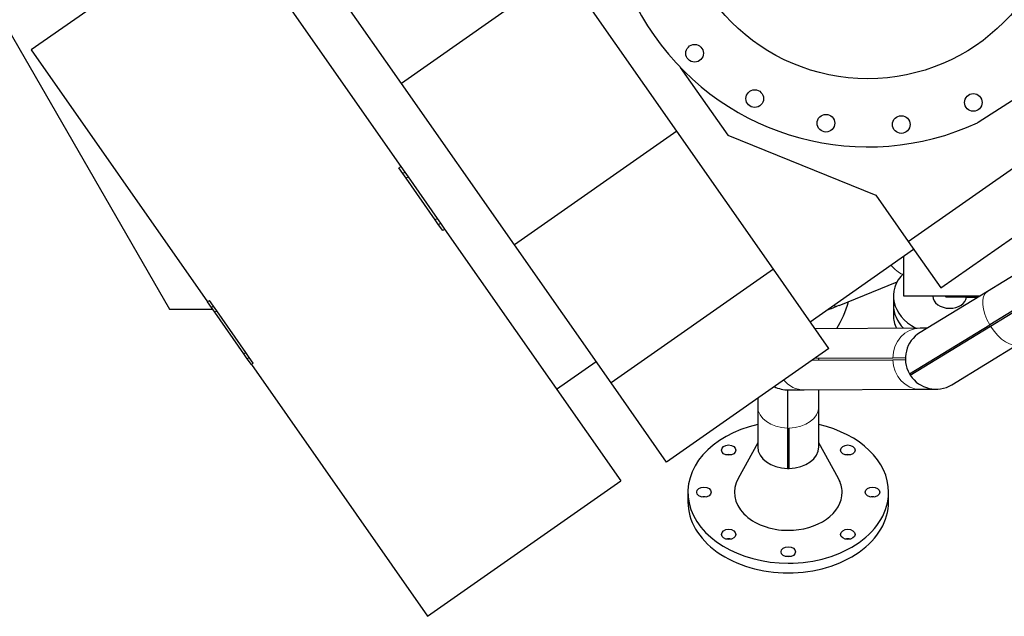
# Model space of a CAD drawing. Header units: inches. Extents: x 0 to 23760, y -13 to 16800.
# Tile 3 of 204: x 1990 to 3217, y 6240 to 6983. Entities that reach past the tile are written whole.
import ezdxf

# ---------------------------------------------------------------- set-up
doc = ezdxf.new("R2010")
doc.units = ezdxf.units.IN
doc.layers.add('254', color=7, linetype='Continuous', true_color=0xffffff)

msp = doc.modelspace()

# ---------------------------------------------------------------- linework, layer by layer
at = {"layer": '254', "color": 2, "linetype": 'Continuous', "lineweight": 25}
for p, q in [((1891.6, 7117.115), (2177.119, 6622.582)), ((2245.672, 7114.135), (2004.842, 6945.503)), ((2245.672, 7114.135), (2465.256, 6800.537)), ((2466.182, 6903.97), (2343.452, 7079.247)), ((2668.399, 7045.564), (2466.182, 6903.97)), ((2809.306, 6844.328), (2668.399, 7045.564)), ((2004.842, 6945.503), (2224.425, 6631.905)), ((3097.439, 6707.084), (3424.28, 6935.941)), ((2813.518, 6923.891), (2872.785, 6839.248)), ((2607.089, 6702.734), (2466.182, 6903.97)), ((3184.779, 6855.45), (3231.861, 6886.025)), ((3138.013, 6649.137), (3464.855, 6877.994)), ((2809.306, 6844.328), (2607.089, 6702.734)), ((2929.64, 6672.473), (2809.306, 6844.328)), ((2872.785, 6839.248), (3057.016, 6764.814)), ((2467.836, 6791.622), (2462.799, 6798.816)), ((2465.256, 6800.537), (2470.294, 6793.342)), ((2471.987, 6785.694), (2467.836, 6791.622)), ((2470.294, 6793.342), (2474.444, 6787.415)), ((2508.292, 6733.844), (2471.987, 6785.694)), ((2474.444, 6787.415), (2510.75, 6735.565)), ((3057.016, 6764.814), (3097.439, 6707.084)), ((2510.75, 6735.565), (2514.9, 6729.637)), ((2512.443, 6727.917), (2508.292, 6733.844)), ((2517.481, 6720.722), (2512.443, 6727.917)), ((2514.9, 6729.637), (2519.938, 6722.443)), ((2519.938, 6722.443), (2739.522, 6408.845)), ((2727.423, 6530.879), (2607.089, 6702.734)), ((3097.439, 6707.084), (3138.013, 6649.137)), ((2975.385, 6607.142), (3104.242, 6697.368)), ((3092.063, 6639.112), (3092.063, 6688.841)), ((2929.64, 6672.473), (2727.423, 6530.879)), ((2998.633, 6573.94), (2929.64, 6672.473)), ((3237.085, 6669.743), (3196.27, 6644.848)), ((3011.521, 6627.294), (3083.866, 6656.827)), ((3079.153, 6638.828), (3079.153, 6627.605)), ((3186.872, 6639.112), (3092.063, 6639.112)), ((3196.27, 6644.848), (3112.249, 6593.599)), ((3128.153, 6639.112), (3128.153, 6638.828)), ((3143.391, 6639.112), (3144.891, 6637.612)), ((3169.063, 6637.612), (3144.891, 6637.612)), ((3169.063, 6637.612), (3184.408, 6637.612)), ((2229.463, 6624.711), (2224.425, 6631.905)), ((2231.921, 6626.432), (2226.883, 6633.626)), ((2236.071, 6620.504), (2231.921, 6626.432)), ((3079.153, 6627.605), (3079.153, 6614.979)), ((3239.884, 6628.052), (3199.069, 6603.157)), ((3200.111, 6601.45), (3240.926, 6626.344)), ((2177.119, 6622.582), (2230.956, 6622.582)), ((2233.614, 6618.783), (2229.463, 6624.711)), ((2269.919, 6566.934), (2233.614, 6618.783)), ((2272.377, 6568.654), (2236.071, 6620.504)), ((3099.069, 6542.162), (3199.069, 6603.157)), ((3100.111, 6540.455), (3200.111, 6601.45)), ((3112.306, 6599.058), (2981.545, 6598.348)), ((3121.279, 6599.107), (3112.306, 6599.058)), ((3151.876, 6528.631), (3235.897, 6579.879)), ((2274.07, 6561.006), (2269.919, 6566.934)), ((2276.527, 6562.727), (2272.377, 6568.654)), ((2998.633, 6573.94), (2796.417, 6432.347)), ((2279.107, 6553.811), (2274.07, 6561.006)), ((2281.565, 6555.532), (2276.527, 6562.727)), ((2279.107, 6553.811), (2498.691, 6240.213)), ((2659.508, 6523.117), (2708.727, 6557.58)), ((2977.691, 6559.276), (3078.2, 6559.822)), ((3078.189, 6561.822), (2980.572, 6561.292)), ((2986.113, 6559.322), (2986.113, 6560.115)), ((3094.021, 6561.908), (3078.189, 6561.822)), ((3078.2, 6559.822), (3094.032, 6559.908)), ((2796.417, 6432.347), (2727.423, 6530.879)), ((2948.27, 6522.066), (2967.819, 6522.172)), ((2967.819, 6522.172), (3112.72, 6522.959)), ((2986.113, 6501.536), (2986.113, 6522.273)), ((3112.72, 6522.959), (3132.27, 6523.066)), ((2910.013, 6511.888), (2910.013, 6501.536)), ((2910.013, 6501.536), (2910.013, 6451.326)), ((2986.113, 6451.326), (2986.113, 6501.536)), ((2947.063, 6474.64), (2947.063, 6424.43)), ((2949.063, 6424.43), (2949.063, 6474.64)), ((2910.013, 6456.299), (2885.549, 6412.031)), ((3010.577, 6412.031), (2986.113, 6456.299)), ((2498.691, 6240.213), (2739.522, 6408.845)), ((2823.063, 6394.757), (2823.063, 6382.736)), ((3073.063, 6382.736), (3073.063, 6394.757))]:
    msp.add_line(p, q, dxfattribs=at)
at = {"layer": '254', "color": 110, "linetype": 'Continuous', "lineweight": 13}
for p, q in [((2465.256, 6800.537), (2462.799, 6798.816)), ((2470.294, 6793.342), (2467.836, 6791.622)), ((2474.444, 6787.415), (2471.987, 6785.694)), ((2510.75, 6735.565), (2508.292, 6733.844)), ((2514.9, 6729.637), (2512.443, 6727.917)), ((2519.938, 6722.443), (2517.481, 6720.722)), ((3169.063, 6637.612), (3169.063, 6639.112)), ((2224.425, 6631.905), (2226.883, 6633.626)), ((2229.463, 6624.711), (2231.921, 6626.432)), ((2233.614, 6618.783), (2236.071, 6620.504)), ((2269.919, 6566.934), (2272.377, 6568.654)), ((2274.07, 6561.006), (2276.527, 6562.727)), ((2279.107, 6553.811), (2281.565, 6555.532))]:
    msp.add_line(p, q, dxfattribs=at)
at = {"layer": '254', "color": 2, "linetype": 'Continuous', "lineweight": 25}
for centre, radius in [((3047.169, 7149.792), 240), ((2831.367, 6941.395), 11), ((2906.328, 6884.908), 11), ((3178.68, 6880.154), 11), ((2995.075, 6854.35), 11), ((3088.921, 6852.712), 11)]:
    msp.add_circle(centre, radius, dxfattribs=at)
for centre, radius, start, end in [((3047.169, 7149.792), 325, 135.143056, 294.856944), ((3180.421, 6862.159), 8, 294.856944, 303), ((3132.063, 6561.115), 38.05, 121.380984, 209.875009), ((2948.063, 6560.115), 38, 358.803429, 1.819345), ((2948.063, 6560.115), 38.05, 358.808096, 1.816893), ((3132.063, 6561.115), 38.05, 209.875224, 212.888169), ((3132.063, 6561.115), 38, 209.873027, 212.888942), ((3132.063, 6561.115), 38.05, 212.88696, 301.380984), ((2948.063, 6560.115), 38.05, 242.69019, 270.311387)]:
    msp.add_arc(centre, radius, start, end, dxfattribs=at)
at = {"layer": '254', "color": 110, "linetype": 'Continuous', "lineweight": 13}
for centre, major_axis, ratio, start_param, end_param in [((3076.285, 6729.178), (-26.399, 64.669), 0.38760867, 2.32161225, 2.72638682), ((3216.084, 6612.363), (19.814, -32.484), 0.50791528, 3.14159265, 4.68610475), ((2985.122, 6691.963), (-26.399, 64.669), 0.38760867, 2.86520595, 2.94678918), ((2985.122, 6691.963), (-26.399, 64.669), 0.38760867, 2.94678918, 3.1416661), ((3216.084, 6612.363), (19.814, -32.484), 0.50791528, 4.73867322, 6.28318531), ((3112.513, 6561.009), (0.207, -38.049), 0.90225069, 3.14159265, 4.68610475), ((3112.513, 6561.009), (0.207, -38.049), 0.90225069, 4.73867322, 6.28318531), ((2967.612, 6560.221), (0.207, -38.049), 0.90225069, 5.44929358, 6.28318531), ((2948.063, 6501.536), (38.05, 0), 0.70710678, 3.14159265, 4.68610475), ((2948.063, 6501.536), (38.05, 0), 0.70710678, 4.73867322, 6.28318531)]:
    msp.add_ellipse(centre, major_axis=major_axis, ratio=ratio, start_param=start_param, end_param=end_param, dxfattribs=at)
at = {"layer": '254', "color": 2, "linetype": 'Continuous', "lineweight": 25}
for centre, major_axis, ratio, start_param, end_param in [((3149.153, 6638.828), (70, 0), 0.71273054, 2.52446665, 4.0650251), ((3149.153, 6638.828), (-21, 0), 0.71273054, 0.00000017, 1.57079633), ((3149.153, 6638.828), (-21, 0), 0.71273054, 1.57079633, 3.06030411), ((2941.887, 6680.664), (0, -125), 0.70710678, 0.85343328, 1.17191223), ((3149.153, 6627.605), (70, 0), 0.71273054, 3.14149411, 3.75341968), ((3149.153, 6627.605), (70, 0), 0.71273054, 3.14149517, 3.75341843), ((3149.153, 6614.979), (70, 0), 0.71273054, 3.14149411, 3.46969379), ((2948.063, 6394.757), (125, 0), 0.70710678, 1.88004685, 4.71238898), ((2948.063, 6394.757), (125, 0), 0.70710678, 0, 1.2615458), ((2873.817, 6435.236), (9, 0), 0.70710678, 1.23592218, 1.90567047), ((2948.063, 6451.326), (38.05, 0), 0.70710678, 3.14159265, 4.68610474), ((2948.063, 6451.326), (38.05, 0), 0.70710678, 4.73867321, 6.28318531), ((3022.309, 6435.236), (9, 0), 0.70710678, 1.23592218, 1.90567047), ((2948.063, 6451.326), (38, 0), 0.70710678, 4.68607015, 4.73870781), ((2948.063, 6394.757), (67.118, 0), 0.70710678, 2.7690194, 4.71238898), ((2948.063, 6394.757), (67.118, 0), 0.70710678, 0, 0.37257325), ((2948.063, 6394.757), (67.118, 0), 0.70710678, 4.71238898, 6.28318531), ((2948.063, 6394.757), (125, 0), 0.70710678, 4.71238898, 6.28318531), ((2948.063, 6382.736), (125, 0), 0.70710678, 3.14159265, 4.71238898), ((2843.063, 6382.736), (9, 0), 0.70710678, 1.23592218, 1.90567047), ((2948.063, 6382.736), (125, 0), 0.70710678, 4.71238898, 6.28318531), ((3053.063, 6382.736), (9, 0), 0.70710678, 1.23592218, 1.90567047), ((2873.817, 6330.236), (9, 0), 0.70710678, 1.23592218, 1.90567047), ((3022.309, 6330.236), (9, 0), 0.70710678, 1.23592218, 1.90567047), ((2948.063, 6308.49), (9, 0), 0.70710678, 1.23592218, 1.90567047)]:
    msp.add_ellipse(centre, major_axis=major_axis, ratio=ratio, start_param=start_param, end_param=end_param, dxfattribs=at)
for centre in [(2873.817, 6447.257), (3022.309, 6447.257), (2843.063, 6394.757), (3053.063, 6394.757), (2873.817, 6342.257), (3022.309, 6342.257), (2948.063, 6320.511)]:
    msp.add_ellipse(centre, major_axis=(9, 0), ratio=0.70710678, dxfattribs=at)
for points, knots in [([(2995.947, 6621.515), (2996.059, 6621.553), (3001.255, 6623.339), (3006.438, 6625.413), (3011.504, 6627.655)], [0, 0, 0, 0, 0.02154978, 1, 1, 1, 1]), ([(2947.063, 6522.078), (2947.063, 6522.078), (2947.063, 6522.013), (2947.063, 6521.865), (2947.063, 6521.847), (2947.063, 6521.81), (2947.063, 6521.752), (2947.063, 6521.684), (2947.063, 6521.536), (2947.063, 6521.421), (2947.063, 6521.029), (2947.063, 6520.703), (2947.063, 6519.925), (2947.063, 6519.021), (2947.063, 6517.287), (2947.063, 6515.881), (2947.063, 6514.348), (2947.063, 6513.518), (2947.063, 6512.177), (2947.063, 6511.482), (2947.063, 6510.63), (2947.063, 6510.255), (2947.063, 6510.003), (2947.063, 6509.876), (2947.063, 6508.726), (2947.063, 6507.646), (2947.063, 6505.376), (2947.063, 6504.185), (2947.063, 6501.693), (2947.063, 6499.092), (2947.063, 6494.863), (2947.063, 6491.825), (2947.063, 6488.678), (2947.063, 6487.049), (2947.063, 6484.522), (2947.063, 6483.237), (2947.063, 6481.921), (2947.063, 6481.257), (2947.063, 6481.035), (2947.063, 6480.59), (2947.063, 6480.366), (2947.063, 6478.35), (2947.063, 6476.515), (2947.063, 6474.64)], [0, 0, 0, 0, 0.0625, 0.0625, 0.0703125, 0.0703125, 0.078125, 0.09375, 0.09375, 0.125, 0.125, 0.1875, 0.1875, 0.25, 0.3125, 0.375, 0.375, 0.4375, 0.4375, 0.46875, 0.484375, 0.4921875, 0.4921875, 0.5, 0.5, 0.5625, 0.5625, 0.625, 0.625, 0.6875, 0.75, 0.8125, 0.8125, 0.875, 0.875, 0.90625, 0.921875, 0.921875, 0.9296875, 0.9296875, 0.9375, 0.9375, 1, 1, 1, 1])]:
    msp.add_open_spline(points, degree=3, knots=knots, dxfattribs=at)

doc.saveas('drawing.dxf')
